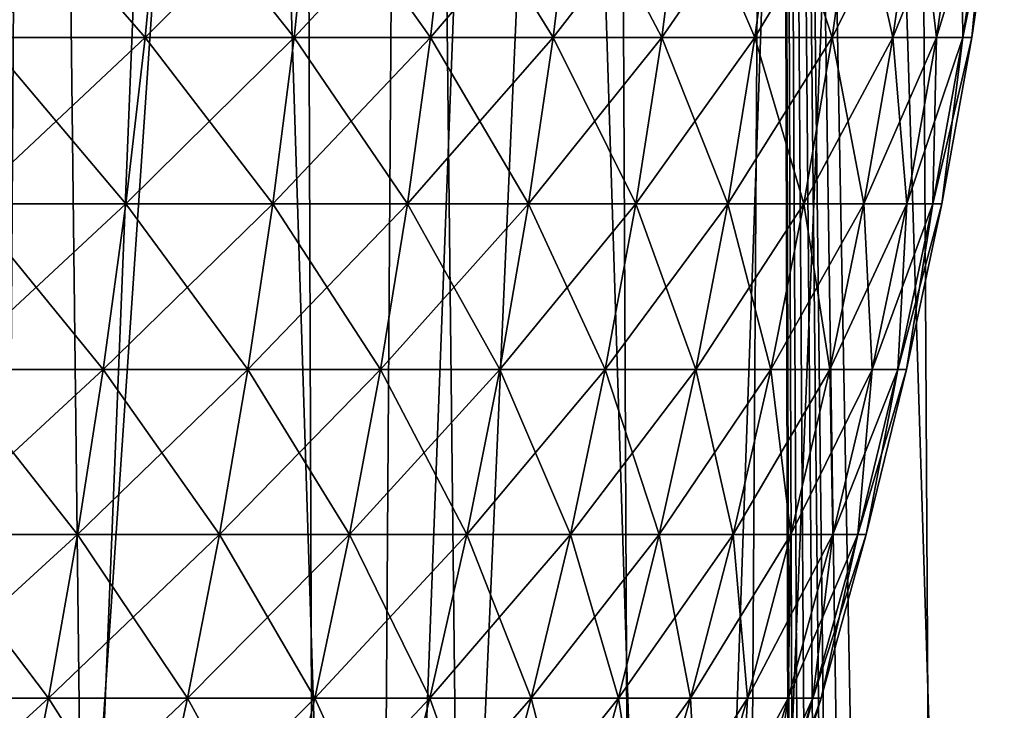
# Model space of a CAD drawing. Header units: millimetres. Extents: x -24 to 50, y -104 to 68.
# Tile 93 of 107: x 6.75 to 11.62, y 49.07 to 52.49. Entities that reach past the tile are written whole.
import ezdxf

# ---------------------------------------------------------------- set-up
doc = ezdxf.new("R2010")
doc.units = ezdxf.units.MM
doc.header["$LTSCALE"] = 65.185185
for name, color, linetype in [('29', 7, 'CONTINUOUS'), ('35', 7, 'CONTINUOUS'), ('36', 7, 'CONTINUOUS'), ('41', 7, 'CONTINUOUS')]:
    doc.layers.add(name, color=color, linetype=linetype)

msp = doc.modelspace()

# ---------------------------------------------------------------- linework, layer by layer
at = {"layer": '29', "linetype": 'Continuous'}
for points in [[(6.5751, 52.4001, 9.3902), (7.3685, 52.4001, 8.7814), (6.6454, 53.23, 9.4906), (6.5751, 52.4001, 9.3902)], [(7.3685, 52.4001, -8.7814), (6.5751, 52.4001, -9.3902), (7.4473, 53.23, -8.8753), (7.3685, 52.4001, -8.7814)], [(7.4473, 53.23, -8.8753), (6.5751, 52.4001, -9.3902), (6.6454, 53.23, -9.4906), (7.4473, 53.23, -8.8753)], [(6.6454, 53.23, 9.4906), (7.3685, 52.4001, 8.7814), (7.4473, 53.23, 8.8753), (6.6454, 53.23, 9.4906)], [(7.3685, 52.4001, 8.7814), (8.1058, 52.4001, 8.1058), (7.4473, 53.23, 8.8753), (7.3685, 52.4001, 8.7814)], [(8.1058, 52.4001, -8.1058), (7.3685, 52.4001, -8.7814), (8.1925, 53.23, -8.1925), (8.1058, 52.4001, -8.1058)], [(8.1925, 53.23, -8.1925), (7.3685, 52.4001, -8.7814), (7.4473, 53.23, -8.8753), (8.1925, 53.23, -8.1925)], [(7.4473, 53.23, 8.8753), (8.1058, 52.4001, 8.1058), (8.1925, 53.23, 8.1925), (7.4473, 53.23, 8.8753)], [(8.1058, 52.4001, 8.1058), (8.7814, 52.4001, 7.3685), (8.1925, 53.23, 8.1925), (8.1058, 52.4001, 8.1058)], [(8.7814, 52.4001, -7.3685), (8.1058, 52.4001, -8.1058), (8.8753, 53.23, -7.4473), (8.7814, 52.4001, -7.3685)], [(8.8753, 53.23, -7.4473), (8.1058, 52.4001, -8.1058), (8.1925, 53.23, -8.1925), (8.8753, 53.23, -7.4473)], [(8.1925, 53.23, 8.1925), (8.7814, 52.4001, 7.3685), (8.8753, 53.23, 7.4473), (8.1925, 53.23, 8.1925)], [(8.7814, 52.4001, 7.3685), (9.3902, 52.4001, 6.5751), (8.8753, 53.23, 7.4473), (8.7814, 52.4001, 7.3685)], [(9.3902, 52.4001, -6.5751), (8.7814, 52.4001, -7.3685), (9.4906, 53.23, -6.6454), (9.3902, 52.4001, -6.5751)], [(9.4906, 53.23, -6.6454), (8.7814, 52.4001, -7.3685), (8.8753, 53.23, -7.4473), (9.4906, 53.23, -6.6454)], [(8.8753, 53.23, 7.4473), (9.3902, 52.4001, 6.5751), (9.4906, 53.23, 6.6454), (8.8753, 53.23, 7.4473)], [(9.3902, 52.4001, 6.5751), (9.9275, 52.4001, 5.7316), (9.4906, 53.23, 6.6454), (9.3902, 52.4001, 6.5751)], [(9.9275, 52.4001, -5.7316), (9.3902, 52.4001, -6.5751), (10.0337, 53.23, -5.7929), (9.9275, 52.4001, -5.7316)], [(10.0337, 53.23, -5.7929), (9.3902, 52.4001, -6.5751), (9.4906, 53.23, -6.6454), (10.0337, 53.23, -5.7929)], [(9.4906, 53.23, 6.6454), (9.9275, 52.4001, 5.7316), (10.0337, 53.23, 5.7929), (9.4906, 53.23, 6.6454)], [(9.9275, 52.4001, 5.7316), (10.3893, 52.4001, 4.8446), (10.0337, 53.23, 5.7929), (9.9275, 52.4001, 5.7316)], [(10.3893, 52.4001, -4.8446), (9.9275, 52.4001, -5.7316), (10.5004, 53.23, -4.8964), (10.3893, 52.4001, -4.8446)], [(10.5004, 53.23, -4.8964), (9.9275, 52.4001, -5.7316), (10.0337, 53.23, -5.7929), (10.5004, 53.23, -4.8964)], [(10.0337, 53.23, 5.7929), (10.3893, 52.4001, 4.8446), (10.5004, 53.23, 4.8964), (10.0337, 53.23, 5.7929)], [(10.3893, 52.4001, 4.8446), (10.772, 52.4001, 3.9207), (10.5004, 53.23, 4.8964), (10.3893, 52.4001, 4.8446)], [(10.772, 52.4001, -3.9207), (10.3893, 52.4001, -4.8446), (10.8872, 53.23, -3.9626), (10.772, 52.4001, -3.9207)], [(10.8872, 53.23, -3.9626), (10.3893, 52.4001, -4.8446), (10.5004, 53.23, -4.8964), (10.8872, 53.23, -3.9626)], [(10.5004, 53.23, 4.8964), (10.772, 52.4001, 3.9207), (10.8872, 53.23, 3.9626), (10.5004, 53.23, 4.8964)], [(10.772, 52.4001, 3.9207), (11.0727, 52.4001, 2.9669), (10.8872, 53.23, 3.9626), (10.772, 52.4001, 3.9207)], [(11.0727, 52.4001, -2.9669), (10.772, 52.4001, -3.9207), (11.1911, 53.23, -2.9987), (11.0727, 52.4001, -2.9669)], [(11.1911, 53.23, -2.9987), (10.772, 52.4001, -3.9207), (10.8872, 53.23, -3.9626), (11.1911, 53.23, -2.9987)], [(10.8872, 53.23, 3.9626), (11.0727, 52.4001, 2.9669), (11.1911, 53.23, 2.9987), (10.8872, 53.23, 3.9626)], [(11.0727, 52.4001, 2.9669), (11.2891, 52.4001, 1.9906), (11.1911, 53.23, 2.9987), (11.0727, 52.4001, 2.9669)], [(11.2891, 52.4001, -1.9906), (11.0727, 52.4001, -2.9669), (11.4099, 53.23, -2.0119), (11.2891, 52.4001, -1.9906)], [(11.4099, 53.23, -2.0119), (11.0727, 52.4001, -2.9669), (11.1911, 53.23, -2.9987), (11.4099, 53.23, -2.0119)], [(11.1911, 53.23, 2.9987), (11.2891, 52.4001, 1.9906), (11.4099, 53.23, 2.0119), (11.1911, 53.23, 2.9987)], [(11.2891, 52.4001, 1.9906), (11.4197, 52.4001, 0.9991), (11.4099, 53.23, 2.0119), (11.2891, 52.4001, 1.9906)], [(11.4197, 52.4001, -0.9991), (11.2891, 52.4001, -1.9906), (11.5418, 53.23, -1.0098), (11.4197, 52.4001, -0.9991)], [(11.5418, 53.23, -1.0098), (11.2891, 52.4001, -1.9906), (11.4099, 53.23, -2.0119), (11.5418, 53.23, -1.0098)], [(11.4099, 53.23, 2.0119), (11.4197, 52.4001, 0.9991), (11.5418, 53.23, 1.0098), (11.4099, 53.23, 2.0119)], [(11.4197, 52.4001, 0.9991), (11.4633, 52.4001), (11.5418, 53.23, 1.0098), (11.4197, 52.4001, 0.9991)], [(11.4633, 52.4001), (11.4197, 52.4001, -0.9991), (11.5859, 53.23), (11.4633, 52.4001)], [(11.5859, 53.23), (11.4197, 52.4001, -0.9991), (11.5418, 53.23, -1.0098), (11.5859, 53.23)], [(11.5418, 53.23, 1.0098), (11.4633, 52.4001), (11.5859, 53.23), (11.5418, 53.23, 1.0098)], [(6.4897, 51.5747, 9.2683), (7.2728, 51.5747, 8.6674), (6.5751, 52.4001, 9.3902), (6.4897, 51.5747, 9.2683)], [(7.2728, 51.5747, -8.6674), (6.4897, 51.5747, -9.2683), (7.3685, 52.4001, -8.7814), (7.2728, 51.5747, -8.6674)], [(7.3685, 52.4001, -8.7814), (6.4897, 51.5747, -9.2683), (6.5751, 52.4001, -9.3902), (7.3685, 52.4001, -8.7814)], [(6.5751, 52.4001, 9.3902), (7.2728, 51.5747, 8.6674), (7.3685, 52.4001, 8.7814), (6.5751, 52.4001, 9.3902)], [(7.2728, 51.5747, 8.6674), (8.0006, 51.5747, 8.0006), (7.3685, 52.4001, 8.7814), (7.2728, 51.5747, 8.6674)], [(8.0006, 51.5747, -8.0006), (7.2728, 51.5747, -8.6674), (8.1058, 52.4001, -8.1058), (8.0006, 51.5747, -8.0006)], [(8.1058, 52.4001, -8.1058), (7.2728, 51.5747, -8.6674), (7.3685, 52.4001, -8.7814), (8.1058, 52.4001, -8.1058)], [(7.3685, 52.4001, 8.7814), (8.0006, 51.5747, 8.0006), (8.1058, 52.4001, 8.1058), (7.3685, 52.4001, 8.7814)], [(8.0006, 51.5747, 8.0006), (8.6674, 51.5747, 7.2728), (8.1058, 52.4001, 8.1058), (8.0006, 51.5747, 8.0006)], [(8.6674, 51.5747, -7.2728), (8.0006, 51.5747, -8.0006), (8.7814, 52.4001, -7.3685), (8.6674, 51.5747, -7.2728)], [(8.7814, 52.4001, -7.3685), (8.0006, 51.5747, -8.0006), (8.1058, 52.4001, -8.1058), (8.7814, 52.4001, -7.3685)], [(8.1058, 52.4001, 8.1058), (8.6674, 51.5747, 7.2728), (8.7814, 52.4001, 7.3685), (8.1058, 52.4001, 8.1058)], [(8.6674, 51.5747, 7.2728), (9.2683, 51.5747, 6.4897), (8.7814, 52.4001, 7.3685), (8.6674, 51.5747, 7.2728)], [(9.2683, 51.5747, -6.4897), (8.6674, 51.5747, -7.2728), (9.3902, 52.4001, -6.5751), (9.2683, 51.5747, -6.4897)], [(9.3902, 52.4001, -6.5751), (8.6674, 51.5747, -7.2728), (8.7814, 52.4001, -7.3685), (9.3902, 52.4001, -6.5751)], [(8.7814, 52.4001, 7.3685), (9.2683, 51.5747, 6.4897), (9.3902, 52.4001, 6.5751), (8.7814, 52.4001, 7.3685)], [(9.2683, 51.5747, 6.4897), (9.7986, 51.5747, 5.6572), (9.3902, 52.4001, 6.5751), (9.2683, 51.5747, 6.4897)], [(9.7986, 51.5747, -5.6572), (9.2683, 51.5747, -6.4897), (9.9275, 52.4001, -5.7316), (9.7986, 51.5747, -5.6572)], [(9.9275, 52.4001, -5.7316), (9.2683, 51.5747, -6.4897), (9.3902, 52.4001, -6.5751), (9.9275, 52.4001, -5.7316)], [(9.3902, 52.4001, 6.5751), (9.7986, 51.5747, 5.6572), (9.9275, 52.4001, 5.7316), (9.3902, 52.4001, 6.5751)], [(9.7986, 51.5747, 5.6572), (10.2544, 51.5747, 4.7817), (9.9275, 52.4001, 5.7316), (9.7986, 51.5747, 5.6572)], [(10.2544, 51.5747, -4.7817), (9.7986, 51.5747, -5.6572), (10.3893, 52.4001, -4.8446), (10.2544, 51.5747, -4.7817)], [(10.3893, 52.4001, -4.8446), (9.7986, 51.5747, -5.6572), (9.9275, 52.4001, -5.7316), (10.3893, 52.4001, -4.8446)], [(9.9275, 52.4001, 5.7316), (10.2544, 51.5747, 4.7817), (10.3893, 52.4001, 4.8446), (9.9275, 52.4001, 5.7316)], [(10.2544, 51.5747, 4.7817), (10.6321, 51.5747, 3.8698), (10.3893, 52.4001, 4.8446), (10.2544, 51.5747, 4.7817)], [(10.6321, 51.5747, -3.8698), (10.2544, 51.5747, -4.7817), (10.772, 52.4001, -3.9207), (10.6321, 51.5747, -3.8698)], [(10.772, 52.4001, -3.9207), (10.2544, 51.5747, -4.7817), (10.3893, 52.4001, -4.8446), (10.772, 52.4001, -3.9207)], [(10.3893, 52.4001, 4.8446), (10.6321, 51.5747, 3.8698), (10.772, 52.4001, 3.9207), (10.3893, 52.4001, 4.8446)], [(10.6321, 51.5747, 3.8698), (10.929, 51.5747, 2.9284), (10.772, 52.4001, 3.9207), (10.6321, 51.5747, 3.8698)], [(10.929, 51.5747, -2.9284), (10.6321, 51.5747, -3.8698), (11.0727, 52.4001, -2.9669), (10.929, 51.5747, -2.9284)], [(11.0727, 52.4001, -2.9669), (10.6321, 51.5747, -3.8698), (10.772, 52.4001, -3.9207), (11.0727, 52.4001, -2.9669)], [(10.772, 52.4001, 3.9207), (10.929, 51.5747, 2.9284), (11.0727, 52.4001, 2.9669), (10.772, 52.4001, 3.9207)], [(10.929, 51.5747, 2.9284), (11.1426, 51.5747, 1.9647), (11.0727, 52.4001, 2.9669), (10.929, 51.5747, 2.9284)], [(11.1426, 51.5747, -1.9647), (10.929, 51.5747, -2.9284), (11.2891, 52.4001, -1.9906), (11.1426, 51.5747, -1.9647)], [(11.2891, 52.4001, -1.9906), (10.929, 51.5747, -2.9284), (11.0727, 52.4001, -2.9669), (11.2891, 52.4001, -1.9906)], [(11.0727, 52.4001, 2.9669), (11.1426, 51.5747, 1.9647), (11.2891, 52.4001, 1.9906), (11.0727, 52.4001, 2.9669)], [(11.1426, 51.5747, 1.9647), (11.2714, 51.5747, 0.9861), (11.2891, 52.4001, 1.9906), (11.1426, 51.5747, 1.9647)], [(11.2714, 51.5747, -0.9861), (11.1426, 51.5747, -1.9647), (11.4197, 52.4001, -0.9991), (11.2714, 51.5747, -0.9861)], [(11.4197, 52.4001, -0.9991), (11.1426, 51.5747, -1.9647), (11.2891, 52.4001, -1.9906), (11.4197, 52.4001, -0.9991)], [(11.2714, 51.5747, 0.9861), (11.3145, 51.5747), (11.4197, 52.4001, 0.9991), (11.2714, 51.5747, 0.9861)], [(11.2891, 52.4001, 1.9906), (11.2714, 51.5747, 0.9861), (11.4197, 52.4001, 0.9991), (11.2891, 52.4001, 1.9906)], [(11.3145, 51.5747), (11.2714, 51.5747, -0.9861), (11.4633, 52.4001), (11.3145, 51.5747)], [(11.4633, 52.4001), (11.2714, 51.5747, -0.9861), (11.4197, 52.4001, -0.9991), (11.4633, 52.4001)], [(11.4197, 52.4001, 0.9991), (11.3145, 51.5747), (11.4633, 52.4001), (11.4197, 52.4001, 0.9991)], [(6.3897, 50.7538, 9.1254), (7.1607, 50.7538, 8.5338), (6.4897, 51.5747, 9.2683), (6.3897, 50.7538, 9.1254)], [(7.1607, 50.7538, -8.5338), (6.3897, 50.7538, -9.1254), (7.2728, 51.5747, -8.6674), (7.1607, 50.7538, -8.5338)], [(7.2728, 51.5747, -8.6674), (6.3897, 50.7538, -9.1254), (6.4897, 51.5747, -9.2683), (7.2728, 51.5747, -8.6674)], [(6.4897, 51.5747, 9.2683), (7.1607, 50.7538, 8.5338), (7.2728, 51.5747, 8.6674), (6.4897, 51.5747, 9.2683)], [(7.1607, 50.7538, 8.5338), (7.8772, 50.7538, 7.8772), (7.2728, 51.5747, 8.6674), (7.1607, 50.7538, 8.5338)], [(7.8772, 50.7538, -7.8772), (7.1607, 50.7538, -8.5338), (8.0006, 51.5747, -8.0006), (7.8772, 50.7538, -7.8772)], [(8.0006, 51.5747, -8.0006), (7.1607, 50.7538, -8.5338), (7.2728, 51.5747, -8.6674), (8.0006, 51.5747, -8.0006)], [(7.2728, 51.5747, 8.6674), (7.8772, 50.7538, 7.8772), (8.0006, 51.5747, 8.0006), (7.2728, 51.5747, 8.6674)], [(7.8772, 50.7538, 7.8772), (8.5338, 50.7538, 7.1607), (8.0006, 51.5747, 8.0006), (7.8772, 50.7538, 7.8772)], [(8.5338, 50.7538, -7.1607), (7.8772, 50.7538, -7.8772), (8.6674, 51.5747, -7.2728), (8.5338, 50.7538, -7.1607)], [(8.6674, 51.5747, -7.2728), (7.8772, 50.7538, -7.8772), (8.0006, 51.5747, -8.0006), (8.6674, 51.5747, -7.2728)], [(8.0006, 51.5747, 8.0006), (8.5338, 50.7538, 7.1607), (8.6674, 51.5747, 7.2728), (8.0006, 51.5747, 8.0006)], [(8.5338, 50.7538, 7.1607), (9.1254, 50.7538, 6.3897), (8.6674, 51.5747, 7.2728), (8.5338, 50.7538, 7.1607)], [(9.1254, 50.7538, -6.3897), (8.5338, 50.7538, -7.1607), (9.2683, 51.5747, -6.4897), (9.1254, 50.7538, -6.3897)], [(9.2683, 51.5747, -6.4897), (8.5338, 50.7538, -7.1607), (8.6674, 51.5747, -7.2728), (9.2683, 51.5747, -6.4897)], [(8.6674, 51.5747, 7.2728), (9.1254, 50.7538, 6.3897), (9.2683, 51.5747, 6.4897), (8.6674, 51.5747, 7.2728)], [(9.1254, 50.7538, 6.3897), (9.6476, 50.7538, 5.57), (9.2683, 51.5747, 6.4897), (9.1254, 50.7538, 6.3897)], [(9.6476, 50.7538, -5.57), (9.1254, 50.7538, -6.3897), (9.7986, 51.5747, -5.6572), (9.6476, 50.7538, -5.57)], [(9.7986, 51.5747, -5.6572), (9.1254, 50.7538, -6.3897), (9.2683, 51.5747, -6.4897), (9.7986, 51.5747, -5.6572)], [(9.2683, 51.5747, 6.4897), (9.6476, 50.7538, 5.57), (9.7986, 51.5747, 5.6572), (9.2683, 51.5747, 6.4897)], [(9.6476, 50.7538, 5.57), (10.0963, 50.7538, 4.708), (9.7986, 51.5747, 5.6572), (9.6476, 50.7538, 5.57)], [(10.0963, 50.7538, -4.708), (9.6476, 50.7538, -5.57), (10.2544, 51.5747, -4.7817), (10.0963, 50.7538, -4.708)], [(10.2544, 51.5747, -4.7817), (9.6476, 50.7538, -5.57), (9.7986, 51.5747, -5.6572), (10.2544, 51.5747, -4.7817)], [(9.7986, 51.5747, 5.6572), (10.0963, 50.7538, 4.708), (10.2544, 51.5747, 4.7817), (9.7986, 51.5747, 5.6572)], [(10.0963, 50.7538, 4.708), (10.4683, 50.7538, 3.8101), (10.2544, 51.5747, 4.7817), (10.0963, 50.7538, 4.708)], [(10.4683, 50.7538, -3.8101), (10.0963, 50.7538, -4.708), (10.6321, 51.5747, -3.8698), (10.4683, 50.7538, -3.8101)], [(10.6321, 51.5747, -3.8698), (10.0963, 50.7538, -4.708), (10.2544, 51.5747, -4.7817), (10.6321, 51.5747, -3.8698)], [(10.2544, 51.5747, 4.7817), (10.4683, 50.7538, 3.8101), (10.6321, 51.5747, 3.8698), (10.2544, 51.5747, 4.7817)], [(10.4683, 50.7538, 3.8101), (10.7605, 50.7538, 2.8833), (10.6321, 51.5747, 3.8698), (10.4683, 50.7538, 3.8101)], [(10.7605, 50.7538, -2.8833), (10.4683, 50.7538, -3.8101), (10.929, 51.5747, -2.9284), (10.7605, 50.7538, -2.8833)], [(10.929, 51.5747, -2.9284), (10.4683, 50.7538, -3.8101), (10.6321, 51.5747, -3.8698), (10.929, 51.5747, -2.9284)], [(10.6321, 51.5747, 3.8698), (10.7605, 50.7538, 2.8833), (10.929, 51.5747, 2.9284), (10.6321, 51.5747, 3.8698)], [(10.7605, 50.7538, 2.8833), (10.9708, 50.7538, 1.9345), (10.929, 51.5747, 2.9284), (10.7605, 50.7538, 2.8833)], [(10.9708, 50.7538, -1.9345), (10.7605, 50.7538, -2.8833), (11.1426, 51.5747, -1.9647), (10.9708, 50.7538, -1.9345)], [(11.1426, 51.5747, -1.9647), (10.7605, 50.7538, -2.8833), (10.929, 51.5747, -2.9284), (11.1426, 51.5747, -1.9647)], [(10.929, 51.5747, 2.9284), (10.9708, 50.7538, 1.9345), (11.1426, 51.5747, 1.9647), (10.929, 51.5747, 2.9284)], [(10.9708, 50.7538, 1.9345), (11.0977, 50.7538, 0.9709), (11.1426, 51.5747, 1.9647), (10.9708, 50.7538, 1.9345)], [(11.0977, 50.7538, -0.9709), (10.9708, 50.7538, -1.9345), (11.2714, 51.5747, -0.9861), (11.0977, 50.7538, -0.9709)], [(11.2714, 51.5747, -0.9861), (10.9708, 50.7538, -1.9345), (11.1426, 51.5747, -1.9647), (11.2714, 51.5747, -0.9861)], [(11.0977, 50.7538, 0.9709), (11.1401, 50.7538), (11.2714, 51.5747, 0.9861), (11.0977, 50.7538, 0.9709)], [(11.1426, 51.5747, 1.9647), (11.0977, 50.7538, 0.9709), (11.2714, 51.5747, 0.9861), (11.1426, 51.5747, 1.9647)], [(11.1401, 50.7538), (11.0977, 50.7538, -0.9709), (11.3145, 51.5747), (11.1401, 50.7538)], [(11.3145, 51.5747), (11.0977, 50.7538, -0.9709), (11.2714, 51.5747, -0.9861), (11.3145, 51.5747)], [(11.2714, 51.5747, 0.9861), (11.1401, 50.7538), (11.3145, 51.5747), (11.2714, 51.5747, 0.9861)], [(6.2753, 49.9375, 8.9621), (7.0325, 49.9375, 8.3811), (6.3897, 50.7538, 9.1254), (6.2753, 49.9375, 8.9621)], [(7.0325, 49.9375, -8.3811), (6.2753, 49.9375, -8.9621), (7.1607, 50.7538, -8.5338), (7.0325, 49.9375, -8.3811)], [(7.1607, 50.7538, -8.5338), (6.2753, 49.9375, -8.9621), (6.3897, 50.7538, -9.1254), (7.1607, 50.7538, -8.5338)], [(6.3897, 50.7538, 9.1254), (7.0325, 49.9375, 8.3811), (7.1607, 50.7538, 8.5338), (6.3897, 50.7538, 9.1254)], [(7.0325, 49.9375, 8.3811), (7.7362, 49.9375, 7.7362), (7.1607, 50.7538, 8.5338), (7.0325, 49.9375, 8.3811)], [(7.7362, 49.9375, -7.7362), (7.0325, 49.9375, -8.3811), (7.8772, 50.7538, -7.8772), (7.7362, 49.9375, -7.7362)], [(7.8772, 50.7538, -7.8772), (7.0325, 49.9375, -8.3811), (7.1607, 50.7538, -8.5338), (7.8772, 50.7538, -7.8772)], [(7.1607, 50.7538, 8.5338), (7.7362, 49.9375, 7.7362), (7.8772, 50.7538, 7.8772), (7.1607, 50.7538, 8.5338)], [(7.7362, 49.9375, 7.7362), (8.3811, 49.9375, 7.0325), (7.8772, 50.7538, 7.8772), (7.7362, 49.9375, 7.7362)], [(8.3811, 49.9375, -7.0325), (7.7362, 49.9375, -7.7362), (8.5338, 50.7538, -7.1607), (8.3811, 49.9375, -7.0325)], [(8.5338, 50.7538, -7.1607), (7.7362, 49.9375, -7.7362), (7.8772, 50.7538, -7.8772), (8.5338, 50.7538, -7.1607)], [(7.8772, 50.7538, 7.8772), (8.3811, 49.9375, 7.0325), (8.5338, 50.7538, 7.1607), (7.8772, 50.7538, 7.8772)], [(8.3811, 49.9375, 7.0325), (8.9621, 49.9375, 6.2753), (8.5338, 50.7538, 7.1607), (8.3811, 49.9375, 7.0325)], [(8.9621, 49.9375, -6.2753), (8.3811, 49.9375, -7.0325), (9.1254, 50.7538, -6.3897), (8.9621, 49.9375, -6.2753)], [(9.1254, 50.7538, -6.3897), (8.3811, 49.9375, -7.0325), (8.5338, 50.7538, -7.1607), (9.1254, 50.7538, -6.3897)], [(8.5338, 50.7538, 7.1607), (8.9621, 49.9375, 6.2753), (9.1254, 50.7538, 6.3897), (8.5338, 50.7538, 7.1607)], [(8.9621, 49.9375, 6.2753), (9.4749, 49.9375, 5.4703), (9.1254, 50.7538, 6.3897), (8.9621, 49.9375, 6.2753)], [(9.4749, 49.9375, -5.4703), (8.9621, 49.9375, -6.2753), (9.6476, 50.7538, -5.57), (9.4749, 49.9375, -5.4703)], [(9.6476, 50.7538, -5.57), (8.9621, 49.9375, -6.2753), (9.1254, 50.7538, -6.3897), (9.6476, 50.7538, -5.57)], [(9.1254, 50.7538, 6.3897), (9.4749, 49.9375, 5.4703), (9.6476, 50.7538, 5.57), (9.1254, 50.7538, 6.3897)], [(9.4749, 49.9375, 5.4703), (9.9156, 49.9375, 4.6237), (9.6476, 50.7538, 5.57), (9.4749, 49.9375, 5.4703)], [(9.9156, 49.9375, -4.6237), (9.4749, 49.9375, -5.4703), (10.0963, 50.7538, -4.708), (9.9156, 49.9375, -4.6237)], [(10.0963, 50.7538, -4.708), (9.4749, 49.9375, -5.4703), (9.6476, 50.7538, -5.57), (10.0963, 50.7538, -4.708)], [(9.6476, 50.7538, 5.57), (9.9156, 49.9375, 4.6237), (10.0963, 50.7538, 4.708), (9.6476, 50.7538, 5.57)], [(9.9156, 49.9375, 4.6237), (10.2809, 49.9375, 3.7419), (10.0963, 50.7538, 4.708), (9.9156, 49.9375, 4.6237)], [(10.2809, 49.9375, -3.7419), (9.9156, 49.9375, -4.6237), (10.4683, 50.7538, -3.8101), (10.2809, 49.9375, -3.7419)], [(10.4683, 50.7538, -3.8101), (9.9156, 49.9375, -4.6237), (10.0963, 50.7538, -4.708), (10.4683, 50.7538, -3.8101)], [(10.0963, 50.7538, 4.708), (10.2809, 49.9375, 3.7419), (10.4683, 50.7538, 3.8101), (10.0963, 50.7538, 4.708)], [(10.2809, 49.9375, 3.7419), (10.5679, 49.9375, 2.8317), (10.4683, 50.7538, 3.8101), (10.2809, 49.9375, 3.7419)], [(10.5679, 49.9375, -2.8317), (10.2809, 49.9375, -3.7419), (10.7605, 50.7538, -2.8833), (10.5679, 49.9375, -2.8317)], [(10.7605, 50.7538, -2.8833), (10.2809, 49.9375, -3.7419), (10.4683, 50.7538, -3.8101), (10.7605, 50.7538, -2.8833)], [(10.4683, 50.7538, 3.8101), (10.5679, 49.9375, 2.8317), (10.7605, 50.7538, 2.8833), (10.4683, 50.7538, 3.8101)], [(10.5679, 49.9375, 2.8317), (10.7745, 49.9375, 1.8998), (10.7605, 50.7538, 2.8833), (10.5679, 49.9375, 2.8317)], [(10.7745, 49.9375, -1.8998), (10.5679, 49.9375, -2.8317), (10.9708, 50.7538, -1.9345), (10.7745, 49.9375, -1.8998)], [(10.9708, 50.7538, -1.9345), (10.5679, 49.9375, -2.8317), (10.7605, 50.7538, -2.8833), (10.9708, 50.7538, -1.9345)], [(10.7605, 50.7538, 2.8833), (10.7745, 49.9375, 1.8998), (10.9708, 50.7538, 1.9345), (10.7605, 50.7538, 2.8833)], [(10.7745, 49.9375, 1.8998), (10.8991, 49.9375, 0.9535), (10.9708, 50.7538, 1.9345), (10.7745, 49.9375, 1.8998)], [(10.8991, 49.9375, -0.9535), (10.7745, 49.9375, -1.8998), (11.0977, 50.7538, -0.9709), (10.8991, 49.9375, -0.9535)], [(11.0977, 50.7538, -0.9709), (10.7745, 49.9375, -1.8998), (10.9708, 50.7538, -1.9345), (11.0977, 50.7538, -0.9709)], [(10.8991, 49.9375, 0.9535), (10.9407, 49.9375), (11.0977, 50.7538, 0.9709), (10.8991, 49.9375, 0.9535)], [(10.9708, 50.7538, 1.9345), (10.8991, 49.9375, 0.9535), (11.0977, 50.7538, 0.9709), (10.9708, 50.7538, 1.9345)], [(10.9407, 49.9375), (10.8991, 49.9375, -0.9535), (11.1401, 50.7538), (10.9407, 49.9375)], [(11.1401, 50.7538), (10.8991, 49.9375, -0.9535), (11.0977, 50.7538, -0.9709), (11.1401, 50.7538)], [(11.0977, 50.7538, 0.9709), (10.9407, 49.9375), (11.1401, 50.7538), (11.0977, 50.7538, 0.9709)], [(6.147, 49.1257, 8.7788), (6.8887, 49.1257, 8.2096), (6.2753, 49.9375, 8.9621), (6.147, 49.1257, 8.7788)], [(6.8887, 49.1257, -8.2096), (6.147, 49.1257, -8.7788), (7.0325, 49.9375, -8.3811), (6.8887, 49.1257, -8.2096)], [(7.0325, 49.9375, -8.3811), (6.147, 49.1257, -8.7788), (6.2753, 49.9375, -8.9621), (7.0325, 49.9375, -8.3811)], [(6.2753, 49.9375, 8.9621), (6.8887, 49.1257, 8.2096), (7.0325, 49.9375, 8.3811), (6.2753, 49.9375, 8.9621)], [(6.8887, 49.1257, 8.2096), (7.578, 49.1257, 7.578), (7.0325, 49.9375, 8.3811), (6.8887, 49.1257, 8.2096)], [(7.578, 49.1257, -7.578), (6.8887, 49.1257, -8.2096), (7.7362, 49.9375, -7.7362), (7.578, 49.1257, -7.578)], [(7.7362, 49.9375, -7.7362), (6.8887, 49.1257, -8.2096), (7.0325, 49.9375, -8.3811), (7.7362, 49.9375, -7.7362)], [(7.0325, 49.9375, 8.3811), (7.578, 49.1257, 7.578), (7.7362, 49.9375, 7.7362), (7.0325, 49.9375, 8.3811)], [(7.578, 49.1257, 7.578), (8.2096, 49.1257, 6.8887), (7.7362, 49.9375, 7.7362), (7.578, 49.1257, 7.578)], [(8.2096, 49.1257, -6.8887), (7.578, 49.1257, -7.578), (8.3811, 49.9375, -7.0325), (8.2096, 49.1257, -6.8887)], [(8.3811, 49.9375, -7.0325), (7.578, 49.1257, -7.578), (7.7362, 49.9375, -7.7362), (8.3811, 49.9375, -7.0325)], [(7.7362, 49.9375, 7.7362), (8.2096, 49.1257, 6.8887), (8.3811, 49.9375, 7.0325), (7.7362, 49.9375, 7.7362)], [(8.2096, 49.1257, 6.8887), (8.7788, 49.1257, 6.147), (8.3811, 49.9375, 7.0325), (8.2096, 49.1257, 6.8887)], [(8.7788, 49.1257, -6.147), (8.2096, 49.1257, -6.8887), (8.9621, 49.9375, -6.2753), (8.7788, 49.1257, -6.147)], [(8.9621, 49.9375, -6.2753), (8.2096, 49.1257, -6.8887), (8.3811, 49.9375, -7.0325), (8.9621, 49.9375, -6.2753)], [(8.3811, 49.9375, 7.0325), (8.7788, 49.1257, 6.147), (8.9621, 49.9375, 6.2753), (8.3811, 49.9375, 7.0325)], [(8.7788, 49.1257, 6.147), (9.2811, 49.1257, 5.3584), (8.9621, 49.9375, 6.2753), (8.7788, 49.1257, 6.147)], [(9.2811, 49.1257, -5.3584), (8.7788, 49.1257, -6.147), (9.4749, 49.9375, -5.4703), (9.2811, 49.1257, -5.3584)], [(9.4749, 49.9375, -5.4703), (8.7788, 49.1257, -6.147), (8.9621, 49.9375, -6.2753), (9.4749, 49.9375, -5.4703)], [(8.9621, 49.9375, 6.2753), (9.2811, 49.1257, 5.3584), (9.4749, 49.9375, 5.4703), (8.9621, 49.9375, 6.2753)], [(9.2811, 49.1257, 5.3584), (9.7128, 49.1257, 4.5292), (9.4749, 49.9375, 5.4703), (9.2811, 49.1257, 5.3584)], [(9.7128, 49.1257, -4.5292), (9.2811, 49.1257, -5.3584), (9.9156, 49.9375, -4.6237), (9.7128, 49.1257, -4.5292)], [(9.9156, 49.9375, -4.6237), (9.2811, 49.1257, -5.3584), (9.4749, 49.9375, -5.4703), (9.9156, 49.9375, -4.6237)], [(9.4749, 49.9375, 5.4703), (9.7128, 49.1257, 4.5292), (9.9156, 49.9375, 4.6237), (9.4749, 49.9375, 5.4703)], [(9.7128, 49.1257, 4.5292), (10.0706, 49.1257, 3.6654), (9.9156, 49.9375, 4.6237), (9.7128, 49.1257, 4.5292)], [(10.0706, 49.1257, -3.6654), (9.7128, 49.1257, -4.5292), (10.2809, 49.9375, -3.7419), (10.0706, 49.1257, -3.6654)], [(10.2809, 49.9375, -3.7419), (9.7128, 49.1257, -4.5292), (9.9156, 49.9375, -4.6237), (10.2809, 49.9375, -3.7419)], [(9.9156, 49.9375, 4.6237), (10.0706, 49.1257, 3.6654), (10.2809, 49.9375, 3.7419), (9.9156, 49.9375, 4.6237)], [(10.0706, 49.1257, 3.6654), (10.3517, 49.1257, 2.7737), (10.2809, 49.9375, 3.7419), (10.0706, 49.1257, 3.6654)], [(10.3517, 49.1257, -2.7737), (10.0706, 49.1257, -3.6654), (10.5679, 49.9375, -2.8317), (10.3517, 49.1257, -2.7737)], [(10.5679, 49.9375, -2.8317), (10.0706, 49.1257, -3.6654), (10.2809, 49.9375, -3.7419), (10.5679, 49.9375, -2.8317)], [(10.2809, 49.9375, 3.7419), (10.3517, 49.1257, 2.7737), (10.5679, 49.9375, 2.8317), (10.2809, 49.9375, 3.7419)], [(10.3517, 49.1257, 2.7737), (10.5541, 49.1257, 1.861), (10.5679, 49.9375, 2.8317), (10.3517, 49.1257, 2.7737)], [(10.5541, 49.1257, -1.861), (10.3517, 49.1257, -2.7737), (10.7745, 49.9375, -1.8998), (10.5541, 49.1257, -1.861)], [(10.7745, 49.9375, -1.8998), (10.3517, 49.1257, -2.7737), (10.5679, 49.9375, -2.8317), (10.7745, 49.9375, -1.8998)], [(10.5541, 49.1257, 1.861), (10.6761, 49.1257, 0.934), (10.7745, 49.9375, 1.8998), (10.5541, 49.1257, 1.861)], [(10.5679, 49.9375, 2.8317), (10.5541, 49.1257, 1.861), (10.7745, 49.9375, 1.8998), (10.5679, 49.9375, 2.8317)], [(10.6761, 49.1257, -0.934), (10.5541, 49.1257, -1.861), (10.8991, 49.9375, -0.9535), (10.6761, 49.1257, -0.934)], [(10.8991, 49.9375, -0.9535), (10.5541, 49.1257, -1.861), (10.7745, 49.9375, -1.8998), (10.8991, 49.9375, -0.9535)], [(10.6761, 49.1257, 0.934), (10.7169, 49.1257), (10.8991, 49.9375, 0.9535), (10.6761, 49.1257, 0.934)], [(10.7745, 49.9375, 1.8998), (10.6761, 49.1257, 0.934), (10.8991, 49.9375, 0.9535), (10.7745, 49.9375, 1.8998)], [(10.7169, 49.1257), (10.6761, 49.1257, -0.934), (10.9407, 49.9375), (10.7169, 49.1257)], [(10.9407, 49.9375), (10.6761, 49.1257, -0.934), (10.8991, 49.9375, -0.9535), (10.9407, 49.9375)], [(10.8991, 49.9375, 0.9535), (10.7169, 49.1257), (10.9407, 49.9375), (10.8991, 49.9375, 0.9535)], [(6.7295, 48.3185, -8.0199), (6.0049, 48.3185, -8.5759), (6.8887, 49.1257, -8.2096), (6.7295, 48.3185, -8.0199)], [(6.8887, 49.1257, -8.2096), (6.0049, 48.3185, -8.5759), (6.147, 49.1257, -8.7788), (6.8887, 49.1257, -8.2096)], [(6.147, 49.1257, 8.7788), (6.7295, 48.3185, 8.0199), (6.8887, 49.1257, 8.2096), (6.147, 49.1257, 8.7788)], [(6.7295, 48.3185, 8.0199), (7.4029, 48.3185, 7.4029), (6.8887, 49.1257, 8.2096), (6.7295, 48.3185, 8.0199)], [(7.4029, 48.3185, -7.4029), (6.7295, 48.3185, -8.0199), (7.578, 49.1257, -7.578), (7.4029, 48.3185, -7.4029)], [(7.578, 49.1257, -7.578), (6.7295, 48.3185, -8.0199), (6.8887, 49.1257, -8.2096), (7.578, 49.1257, -7.578)], [(6.8887, 49.1257, 8.2096), (7.4029, 48.3185, 7.4029), (7.578, 49.1257, 7.578), (6.8887, 49.1257, 8.2096)], [(7.4029, 48.3185, 7.4029), (8.0199, 48.3185, 6.7295), (7.578, 49.1257, 7.578), (7.4029, 48.3185, 7.4029)], [(8.0199, 48.3185, -6.7295), (7.4029, 48.3185, -7.4029), (8.2096, 49.1257, -6.8887), (8.0199, 48.3185, -6.7295)], [(8.2096, 49.1257, -6.8887), (7.4029, 48.3185, -7.4029), (7.578, 49.1257, -7.578), (8.2096, 49.1257, -6.8887)], [(7.578, 49.1257, 7.578), (8.0199, 48.3185, 6.7295), (8.2096, 49.1257, 6.8887), (7.578, 49.1257, 7.578)], [(8.0199, 48.3185, 6.7295), (8.5759, 48.3185, 6.0049), (8.2096, 49.1257, 6.8887), (8.0199, 48.3185, 6.7295)], [(8.5759, 48.3185, -6.0049), (8.0199, 48.3185, -6.7295), (8.7788, 49.1257, -6.147), (8.5759, 48.3185, -6.0049)], [(8.7788, 49.1257, -6.147), (8.0199, 48.3185, -6.7295), (8.2096, 49.1257, -6.8887), (8.7788, 49.1257, -6.147)], [(8.2096, 49.1257, 6.8887), (8.5759, 48.3185, 6.0049), (8.7788, 49.1257, 6.147), (8.2096, 49.1257, 6.8887)], [(8.5759, 48.3185, 6.0049), (9.0666, 48.3185, 5.2346), (8.7788, 49.1257, 6.147), (8.5759, 48.3185, 6.0049)], [(9.0666, 48.3185, -5.2346), (8.5759, 48.3185, -6.0049), (9.2811, 49.1257, -5.3584), (9.0666, 48.3185, -5.2346)], [(9.2811, 49.1257, -5.3584), (8.5759, 48.3185, -6.0049), (8.7788, 49.1257, -6.147), (9.2811, 49.1257, -5.3584)], [(8.7788, 49.1257, 6.147), (9.0666, 48.3185, 5.2346), (9.2811, 49.1257, 5.3584), (8.7788, 49.1257, 6.147)], [(9.0666, 48.3185, 5.2346), (9.4883, 48.3185, 4.4245), (9.2811, 49.1257, 5.3584), (9.0666, 48.3185, 5.2346)], [(9.4883, 48.3185, -4.4245), (9.0666, 48.3185, -5.2346), (9.7128, 49.1257, -4.5292), (9.4883, 48.3185, -4.4245)], [(9.7128, 49.1257, -4.5292), (9.0666, 48.3185, -5.2346), (9.2811, 49.1257, -5.3584), (9.7128, 49.1257, -4.5292)], [(9.2811, 49.1257, 5.3584), (9.4883, 48.3185, 4.4245), (9.7128, 49.1257, 4.5292), (9.2811, 49.1257, 5.3584)], [(9.4883, 48.3185, 4.4245), (9.8379, 48.3185, 3.5807), (9.7128, 49.1257, 4.5292), (9.4883, 48.3185, 4.4245)], [(9.8379, 48.3185, -3.5807), (9.4883, 48.3185, -4.4245), (10.0706, 49.1257, -3.6654), (9.8379, 48.3185, -3.5807)], [(10.0706, 49.1257, -3.6654), (9.4883, 48.3185, -4.4245), (9.7128, 49.1257, -4.5292), (10.0706, 49.1257, -3.6654)], [(9.7128, 49.1257, 4.5292), (9.8379, 48.3185, 3.5807), (10.0706, 49.1257, 3.6654), (9.7128, 49.1257, 4.5292)], [(9.8379, 48.3185, 3.5807), (10.1125, 48.3185, 2.7096), (10.0706, 49.1257, 3.6654), (9.8379, 48.3185, 3.5807)], [(10.1125, 48.3185, -2.7096), (9.8379, 48.3185, -3.5807), (10.3517, 49.1257, -2.7737), (10.1125, 48.3185, -2.7096)], [(10.3517, 49.1257, -2.7737), (9.8379, 48.3185, -3.5807), (10.0706, 49.1257, -3.6654), (10.3517, 49.1257, -2.7737)], [(10.0706, 49.1257, 3.6654), (10.1125, 48.3185, 2.7096), (10.3517, 49.1257, 2.7737), (10.0706, 49.1257, 3.6654)], [(10.1125, 48.3185, 2.7096), (10.3102, 48.3185, 1.818), (10.3517, 49.1257, 2.7737), (10.1125, 48.3185, 2.7096)], [(10.3102, 48.3185, -1.818), (10.1125, 48.3185, -2.7096), (10.5541, 49.1257, -1.861), (10.3102, 48.3185, -1.818)], [(10.5541, 49.1257, -1.861), (10.1125, 48.3185, -2.7096), (10.3517, 49.1257, -2.7737), (10.5541, 49.1257, -1.861)], [(10.3102, 48.3185, 1.818), (10.4294, 48.3185, 0.9125), (10.5541, 49.1257, 1.861), (10.3102, 48.3185, 1.818)], [(10.3517, 49.1257, 2.7737), (10.3102, 48.3185, 1.818), (10.5541, 49.1257, 1.861), (10.3517, 49.1257, 2.7737)], [(10.4294, 48.3185, -0.9125), (10.3102, 48.3185, -1.818), (10.6761, 49.1257, -0.934), (10.4294, 48.3185, -0.9125)], [(10.6761, 49.1257, -0.934), (10.3102, 48.3185, -1.818), (10.5541, 49.1257, -1.861), (10.6761, 49.1257, -0.934)], [(10.4294, 48.3185, 0.9125), (10.4692, 48.3185), (10.6761, 49.1257, 0.934), (10.4294, 48.3185, 0.9125)], [(10.5541, 49.1257, 1.861), (10.4294, 48.3185, 0.9125), (10.6761, 49.1257, 0.934), (10.5541, 49.1257, 1.861)], [(10.4692, 48.3185), (10.4294, 48.3185, -0.9125), (10.7169, 49.1257), (10.4692, 48.3185)], [(10.7169, 49.1257), (10.4294, 48.3185, -0.9125), (10.6761, 49.1257, -0.934), (10.7169, 49.1257)], [(10.6761, 49.1257, 0.934), (10.4692, 48.3185), (10.7169, 49.1257), (10.6761, 49.1257, 0.934)]]:
    msp.add_3dface(points, dxfattribs=at)
at = {"layer": '35', "color": 7, "linetype": 'Continuous'}
for points in [[(4.9006, 68.2, -24.0049), (6.8163, 68.2, -23.5327), (6.164, -34, -23.7119), (4.9006, 68.2, -24.0049)], [(6.164, -34, -23.7119), (6.8163, 68.2, -23.5327), (8.0243, -34, -23.1487), (6.164, -34, -23.7119)], [(6.8163, 68.2, -23.5327), (8.6878, 68.2, -22.9079), (8.0243, -34, -23.1487), (6.8163, 68.2, -23.5327)], [(8.0243, -34, -23.1487), (8.6878, 68.2, -22.9079), (9.834, -34, -22.4397), (8.0243, -34, -23.1487)], [(8.6878, 68.2, -22.9079), (10.503, 68.2, -22.1345), (9.834, -34, -22.4397), (8.6878, 68.2, -22.9079)], [(9.834, -34, -22.4397), (10.503, 68.2, -22.1345), (11.5819, -34, -21.5896), (9.834, -34, -22.4397)], [(10.503, 68.2, -22.1345), (12.25, 68.2, -21.2176), (11.5819, -34, -21.5896), (10.503, 68.2, -22.1345)], [(11.5819, -34, -21.5896), (12.25, 68.2, -21.2176), (13.2568, -34, -20.6035), (11.5819, -34, -21.5896)]]:
    msp.add_3dface(points, dxfattribs=at)
at = {"layer": '36', "color": 7, "linetype": 'Continuous'}
for points in [[(6.8163, 68.2, 23.5327), (4.9006, 68.2, 24.0049), (6.164, -34, 23.7119), (6.8163, 68.2, 23.5327)], [(8.0243, -34, 23.1487), (6.8163, 68.2, 23.5327), (6.164, -34, 23.7119), (8.0243, -34, 23.1487)], [(8.6878, 68.2, 22.9079), (6.8163, 68.2, 23.5327), (8.0243, -34, 23.1487), (8.6878, 68.2, 22.9079)], [(9.834, -34, 22.4397), (8.6878, 68.2, 22.9079), (8.0243, -34, 23.1487), (9.834, -34, 22.4397)], [(10.503, 68.2, 22.1345), (8.6878, 68.2, 22.9079), (9.834, -34, 22.4397), (10.503, 68.2, 22.1345)], [(10.75, -28, 22.0156), (10.503, 68.2, 22.1345), (9.834, -34, 22.4397), (10.75, -28, 22.0156)], [(11.8989, -25.0939, 21.4165), (12.2387, -24.7692, 21.2241), (10.503, 68.2, 22.1345), (11.8989, -25.0939, 21.4165)], [(10.503, 68.2, 22.1345), (12.2387, -24.7692, 21.2241), (12.25, 68.2, 21.2176), (10.503, 68.2, 22.1345)], [(11.6, -25.4501, 21.5799), (11.8989, -25.0939, 21.4165), (10.503, 68.2, 22.1345), (11.6, -25.4501, 21.5799)], [(11.3439, -25.8331, 21.7156), (11.6, -25.4501, 21.5799), (10.503, 68.2, 22.1345), (11.3439, -25.8331, 21.7156)], [(11.1321, -26.2388, 21.8249), (11.3439, -25.8331, 21.7156), (10.503, 68.2, 22.1345), (11.1321, -26.2388, 21.8249)], [(10.9658, -26.663, 21.9089), (11.1321, -26.2388, 21.8249), (10.503, 68.2, 22.1345), (10.9658, -26.663, 21.9089)], [(10.8462, -27.1009, 21.9684), (10.9658, -26.663, 21.9089), (10.503, 68.2, 22.1345), (10.8462, -27.1009, 21.9684)], [(10.7741, -27.548, 22.0038), (10.8462, -27.1009, 21.9684), (10.503, 68.2, 22.1345), (10.7741, -27.548, 22.0038)], [(10.75, -28, 22.0156), (10.7741, -27.548, 22.0038), (10.503, 68.2, 22.1345), (10.75, -28, 22.0156)]]:
    msp.add_3dface(points, dxfattribs=at)
at = {"layer": '41', "color": 7, "linetype": 'Continuous'}
for points in [[(6.843, 41, 19.3242), (5.1761, 41, 19.8358), (6.1307, 63.4, 19.5618), (6.843, 41, 19.3242)], [(7.7462, 63.4, 18.9802), (6.843, 41, 19.3242), (6.1307, 63.4, 19.5618), (7.7462, 63.4, 18.9802)], [(6.5377, 63.4, -19.4296), (6.6129, 41, -19.4041), (8.1407, 63.4, -18.8143), (6.5377, 63.4, -19.4296)], [(8.1407, 63.4, -18.8143), (6.6129, 41, -19.4041), (8.2566, 31, -18.7638), (8.1407, 63.4, -18.8143)], [(8.4605, 41, 18.6727), (6.843, 41, 19.3242), (7.7462, 63.4, 18.9802), (8.4605, 41, 18.6727)], [(9.3074, 63.4, 18.2653), (8.4605, 41, 18.6727), (7.7462, 63.4, 18.9802), (9.3074, 63.4, 18.2653)], [(9.6866, 63.4, -18.0671), (8.1407, 63.4, -18.8143), (8.2566, 31, -18.7638), (9.6866, 63.4, -18.0671)], [(9.8391, 31, -17.9845), (9.6866, 63.4, -18.0671), (8.2566, 31, -18.7638), (9.8391, 31, -17.9845)], [(10.0167, 41, 17.8862), (8.4605, 41, 18.6727), (9.3074, 63.4, 18.2653), (10.0167, 41, 17.8862)], [(10.8032, 63.4, 17.4224), (10.0167, 41, 17.8862), (9.3074, 63.4, 18.2653), (10.8032, 63.4, 17.4224)], [(11.1646, 63.4, -17.1931), (9.6866, 63.4, -18.0671), (9.8391, 31, -17.9845), (11.1646, 63.4, -17.1931)], [(11.3488, 31, -17.072), (11.1646, 63.4, -17.1931), (9.8391, 31, -17.9845), (11.3488, 31, -17.072)], [(11.5005, 41, 16.9702), (10.0167, 41, 17.8862), (10.8032, 63.4, 17.4224), (11.5005, 41, 16.9702)], [(12.2233, 63.4, 16.4572), (11.5005, 41, 16.9702), (10.8032, 63.4, 17.4224), (12.2233, 63.4, 16.4572)], [(12.5642, 63.4, -16.1985), (11.1646, 63.4, -17.1931), (11.3488, 31, -17.072), (12.5642, 63.4, -16.1985)], [(12.7744, 31, -16.0332), (12.5642, 63.4, -16.1985), (11.3488, 31, -17.072), (12.7744, 31, -16.0332)], [(12.9011, 41, 15.9315), (11.5005, 41, 16.9702), (12.2233, 63.4, 16.4572), (12.9011, 41, 15.9315)]]:
    msp.add_3dface(points, dxfattribs=at)

doc.saveas('drawing.dxf')
